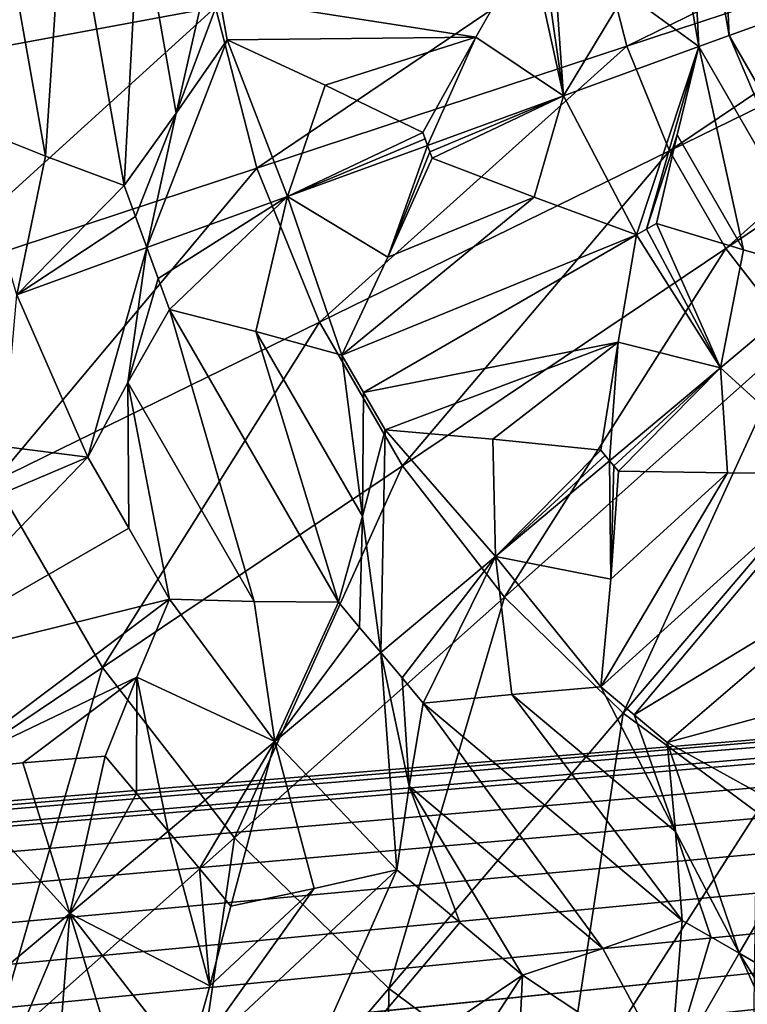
# Model space of a CAD drawing. Header units: millimetres. Extents: x -60 to 60, y -60 to 60.
# Tile 116 of 256: x -7.15 to -3.42, y -6.25 to -1.2. Entities that reach past the tile are written whole.
import ezdxf

# ---------------------------------------------------------------- set-up
doc = ezdxf.new("R2010")
doc.units = ezdxf.units.MM
doc.header["$LTSCALE"] = 65.185185
for name, color, linetype in [('1', 7, 'CONTINUOUS'), ('10', 7, 'CONTINUOUS'), ('122', 7, 'CONTINUOUS'), ('13', 7, 'CONTINUOUS'), ('27', 7, 'CONTINUOUS'), ('29', 7, 'CONTINUOUS'), ('32', 7, 'CONTINUOUS'), ('352', 7, 'CONTINUOUS'), ('362', 7, 'CONTINUOUS'), ('363', 7, 'CONTINUOUS'), ('364', 7, 'CONTINUOUS'), ('365', 7, 'CONTINUOUS'), ('366', 7, 'CONTINUOUS'), ('367', 7, 'CONTINUOUS'), ('368', 7, 'CONTINUOUS'), ('369', 7, 'CONTINUOUS'), ('374', 7, 'CONTINUOUS'), ('375', 7, 'CONTINUOUS'), ('376', 7, 'CONTINUOUS'), ('377', 7, 'CONTINUOUS'), ('378', 7, 'CONTINUOUS'), ('379', 7, 'CONTINUOUS'), ('381', 7, 'CONTINUOUS'), ('382', 7, 'CONTINUOUS'), ('383', 7, 'CONTINUOUS'), ('384', 7, 'CONTINUOUS'), ('385', 7, 'CONTINUOUS'), ('389', 7, 'CONTINUOUS'), ('390', 7, 'CONTINUOUS'), ('391', 7, 'CONTINUOUS'), ('392', 7, 'CONTINUOUS'), ('395', 7, 'CONTINUOUS'), ('396', 7, 'CONTINUOUS'), ('397', 7, 'CONTINUOUS'), ('4', 7, 'CONTINUOUS'), ('573', 7, 'CONTINUOUS'), ('672', 7, 'CONTINUOUS'), ('768', 7, 'CONTINUOUS'), ('769', 7, 'CONTINUOUS'), ('775', 7, 'CONTINUOUS'), ('787', 7, 'CONTINUOUS'), ('8', 7, 'CONTINUOUS'), ('9', 7, 'CONTINUOUS')]:
    doc.layers.add(name, color=color, linetype=linetype)

msp = doc.modelspace()

# ---------------------------------------------------------------- linework, layer by layer
at = {"layer": '1', "linetype": 'Continuous'}
for points in [[(0, -57.2756), (-60.1041, 0), (-57.2756, 0), (0, -57.2756)], [(0, -60.1041), (-60.1041, 0), (0, -57.2756), (0, -60.1041)]]:
    msp.add_3dface(points, dxfattribs=at)
at = {"layer": '10', "linetype": 'Continuous'}
for points in [[(56.2857, 0, 24.8), (-56.2857, 0, 24.8), (-25.9998, -6.75, 24.8), (56.2857, 0, 24.8)], [(-25.7219, -6.7813, 24.8), (56.2857, 0, 24.8), (-25.9998, -6.75, 24.8), (-25.7219, -6.7813, 24.8)], [(56.2857, 0, 24.8), (-25.7222, -9.2187, 24.8), (-23.3345, -17.3345, 24.8), (56.2857, 0, 24.8)], [(-25.7222, -9.2187, 24.8), (56.2857, 0, 24.8), (-25.4582, -9.1265, 24.8), (-25.7222, -9.2187, 24.8)], [(-25.4579, -6.8737, 24.8), (56.2857, 0, 24.8), (-25.7219, -6.7813, 24.8), (-25.4579, -6.8737, 24.8)], [(-25.4582, -9.1265, 24.8), (56.2857, 0, 24.8), (-25.2212, -8.9777, 24.8), (-25.4582, -9.1265, 24.8)], [(-25.2208, -7.0226, 24.8), (56.2857, 0, 24.8), (-25.4579, -6.8737, 24.8), (-25.2208, -7.0226, 24.8)], [(-25.2212, -8.9777, 24.8), (56.2857, 0, 24.8), (-25.0231, -8.7799, 24.8), (-25.2212, -8.9777, 24.8)], [(-25.023, -7.2203, 24.8), (56.2857, 0, 24.8), (-25.2208, -7.0226, 24.8), (-25.023, -7.2203, 24.8)], [(-25.0231, -8.7799, 24.8), (56.2857, 0, 24.8), (-24.8739, -8.5426, 24.8), (-25.0231, -8.7799, 24.8)], [(-24.8738, -7.4577, 24.8), (56.2857, 0, 24.8), (-25.023, -7.2203, 24.8), (-24.8738, -7.4577, 24.8)], [(-24.8739, -8.5426, 24.8), (56.2857, 0, 24.8), (-24.7815, -8.2787, 24.8), (-24.8739, -8.5426, 24.8)], [(-24.7814, -7.7218, 24.8), (56.2857, 0, 24.8), (-24.8738, -7.4577, 24.8), (-24.7814, -7.7218, 24.8)], [(-24.7815, -8.2787, 24.8), (56.2857, 0, 24.8), (-24.75, -8, 24.8), (-24.7815, -8.2787, 24.8)], [(-24.75, -8, 24.8), (56.2857, 0, 24.8), (-24.7814, -7.7218, 24.8), (-24.75, -8, 24.8)], [(-22.395, -17.4085, 24.8), (56.2857, 0, 24.8), (-23.3345, -17.3345, 24.8), (-22.395, -17.4085, 24.8)], [(-21.4797, -17.6284, 24.8), (56.2857, 0, 24.8), (-22.395, -17.4085, 24.8), (-21.4797, -17.6284, 24.8)], [(-20.6096, -17.989, 24.8), (56.2857, 0, 24.8), (-21.4797, -17.6284, 24.8), (-20.6096, -17.989, 24.8)], [(-19.8072, -18.4809, 24.8), (56.2857, 0, 24.8), (-20.6096, -17.989, 24.8), (-19.8072, -18.4809, 24.8)], [(-19.0916, -19.0921, 24.8), (56.2857, 0, 24.8), (-19.8072, -18.4809, 24.8), (-19.0916, -19.0921, 24.8)], [(-18.4804, -19.8078, 24.8), (56.2857, 0, 24.8), (-19.0916, -19.0921, 24.8), (-18.4804, -19.8078, 24.8)], [(-17.9885, -20.6105, 24.8), (56.2857, 0, 24.8), (-18.4804, -19.8078, 24.8), (-17.9885, -20.6105, 24.8)], [(-17.6282, -21.4804, 24.8), (56.2857, 0, 24.8), (-17.9885, -20.6105, 24.8), (-17.6282, -21.4804, 24.8)], [(56.2857, 0, 24.8), (-17.6282, -21.4804, 24.8), (0.0002, -22.25, 24.8), (56.2857, 0, 24.8)]]:
    msp.add_3dface(points, dxfattribs=at)
at = {"layer": '122', "linetype": 'Continuous'}
for points in [[(-8.1003, -0.3691, 44.4183), (-7.9746, -1.4686, 44.4183), (-6.2451, -0.2845, 45.1417), (-8.1003, -0.3691, 44.4183)], [(-6.2451, -0.2845, 45.1417), (-7.9746, -1.4686, 44.4183), (-6.1482, -1.1323, 45.1417), (-6.2451, -0.2845, 45.1417)], [(-4.1812, -0.77, 45.6703), (-4.0374, -1.3322, 45.6703), (-2.1105, -0.3887, 45.9923), (-4.1812, -0.77, 45.6703)], [(-2.1105, -0.3887, 45.9923), (-4.0374, -1.3322, 45.6703), (-2.038, -0.6724, 45.9923), (-2.1105, -0.3887, 45.9923)], [(-4.0374, -1.3322, 45.6703), (-3.8184, -1.8695, 45.6703), (-2.038, -0.6724, 45.9923), (-4.0374, -1.3322, 45.6703)], [(-2.038, -0.6724, 45.9923), (-3.8184, -1.8695, 45.6703), (-1.9274, -0.9437, 45.9923), (-2.038, -0.6724, 45.9923)], [(-6.1482, -1.1323, 45.1417), (-5.9368, -1.9589, 45.1417), (-4.1812, -0.77, 45.6703), (-6.1482, -1.1323, 45.1417)], [(-4.1812, -0.77, 45.6703), (-5.9368, -1.9589, 45.1417), (-4.0374, -1.3322, 45.6703), (-4.1812, -0.77, 45.6703)], [(-3.8184, -1.8695, 45.6703), (-3.5282, -2.372, 45.6703), (-1.9274, -0.9437, 45.9923), (-3.8184, -1.8695, 45.6703)], [(-1.9274, -0.9437, 45.9923), (-3.5282, -2.372, 45.6703), (-1.781, -1.1973, 45.9923), (-1.9274, -0.9437, 45.9923)], [(-7.9746, -1.4686, 44.4183), (-7.7004, -2.5408, 44.4183), (-6.1482, -1.1323, 45.1417), (-7.9746, -1.4686, 44.4183)], [(-6.1482, -1.1323, 45.1417), (-7.7004, -2.5408, 44.4183), (-5.9368, -1.9589, 45.1417), (-6.1482, -1.1323, 45.1417)], [(-3.5282, -2.372, 45.6703), (-3.1724, -2.8304, 45.6703), (-1.781, -1.1973, 45.9923), (-3.5282, -2.372, 45.6703)], [(-5.9368, -1.9589, 45.1417), (-5.6147, -2.749, 45.1417), (-4.0374, -1.3322, 45.6703), (-5.9368, -1.9589, 45.1417)], [(-4.0374, -1.3322, 45.6703), (-5.6147, -2.749, 45.1417), (-3.8184, -1.8695, 45.6703), (-4.0374, -1.3322, 45.6703)], [(-5.6147, -2.749, 45.1417), (-5.1881, -3.488, 45.1417), (-3.8184, -1.8695, 45.6703), (-5.6147, -2.749, 45.1417)], [(-3.8184, -1.8695, 45.6703), (-5.1881, -3.488, 45.1417), (-3.5282, -2.372, 45.6703), (-3.8184, -1.8695, 45.6703)], [(-7.7004, -2.5408, 44.4183), (-7.2827, -3.5657, 44.4183), (-5.9368, -1.9589, 45.1417), (-7.7004, -2.5408, 44.4183)], [(-5.9368, -1.9589, 45.1417), (-7.2827, -3.5657, 44.4183), (-5.6147, -2.749, 45.1417), (-5.9368, -1.9589, 45.1417)], [(-5.1881, -3.488, 45.1417), (-4.6648, -4.1619, 45.1417), (-3.5282, -2.372, 45.6703), (-5.1881, -3.488, 45.1417)], [(-3.5282, -2.372, 45.6703), (-4.6648, -4.1619, 45.1417), (-3.1724, -2.8304, 45.6703), (-3.5282, -2.372, 45.6703)], [(-7.2827, -3.5657, 44.4183), (-6.7293, -4.5241, 44.4183), (-5.6147, -2.749, 45.1417), (-7.2827, -3.5657, 44.4183)], [(-5.6147, -2.749, 45.1417), (-6.7293, -4.5241, 44.4183), (-5.1881, -3.488, 45.1417), (-5.6147, -2.749, 45.1417)], [(-4.6648, -4.1619, 45.1417), (-4.0547, -4.7584, 45.1417), (-3.1724, -2.8304, 45.6703), (-4.6648, -4.1619, 45.1417)], [(-3.1724, -2.8304, 45.6703), (-4.0547, -4.7584, 45.1417), (-2.7574, -3.236, 45.6703), (-3.1724, -2.8304, 45.6703)], [(-4.0547, -4.7584, 45.1417), (-3.369, -5.2662, 45.1417), (-2.7574, -3.236, 45.6703), (-4.0547, -4.7584, 45.1417)], [(-6.7293, -4.5241, 44.4183), (-6.0506, -5.3983, 44.4183), (-5.1881, -3.488, 45.1417), (-6.7293, -4.5241, 44.4183)], [(-5.1881, -3.488, 45.1417), (-6.0506, -5.3983, 44.4183), (-4.6648, -4.1619, 45.1417), (-5.1881, -3.488, 45.1417)], [(-7.2827, -3.5657, 44.4183), (-8.1304, -5.4661, 43.5195), (-6.7293, -4.5241, 44.4183), (-7.2827, -3.5657, 44.4183)], [(-6.0506, -5.3983, 44.4183), (-5.2592, -6.1719, 44.4183), (-4.6648, -4.1619, 45.1417), (-6.0506, -5.3983, 44.4183)], [(-4.6648, -4.1619, 45.1417), (-5.2592, -6.1719, 44.4183), (-4.0547, -4.7584, 45.1417), (-4.6648, -4.1619, 45.1417)], [(-8.1304, -5.4661, 43.5195), (-7.3103, -6.5222, 43.5195), (-6.7293, -4.5241, 44.4183), (-8.1304, -5.4661, 43.5195)], [(-6.7293, -4.5241, 44.4183), (-7.3103, -6.5222, 43.5195), (-6.0506, -5.3983, 44.4183), (-6.7293, -4.5241, 44.4183)], [(-5.2592, -6.1719, 44.4183), (-4.3698, -6.8306, 44.4183), (-4.0547, -4.7584, 45.1417), (-5.2592, -6.1719, 44.4183)], [(-4.0547, -4.7584, 45.1417), (-4.3698, -6.8306, 44.4183), (-3.369, -5.2662, 45.1417), (-4.0547, -4.7584, 45.1417)], [(-4.3698, -6.8306, 44.4183), (-3.399, -7.362, 44.4183), (-3.369, -5.2662, 45.1417), (-4.3698, -6.8306, 44.4183)], [(-7.3103, -6.5222, 43.5195), (-6.3541, -7.4569, 43.5195), (-6.0506, -5.3983, 44.4183), (-7.3103, -6.5222, 43.5195)], [(-6.0506, -5.3983, 44.4183), (-6.3541, -7.4569, 43.5195), (-5.2592, -6.1719, 44.4183), (-6.0506, -5.3983, 44.4183)], [(-6.3541, -7.4569, 43.5195), (-5.2796, -8.2527, 43.5195), (-5.2592, -6.1719, 44.4183), (-6.3541, -7.4569, 43.5195)], [(-5.2592, -6.1719, 44.4183), (-5.2796, -8.2527, 43.5195), (-4.3698, -6.8306, 44.4183), (-5.2592, -6.1719, 44.4183)]]:
    msp.add_3dface(points, dxfattribs=at)
at = {"layer": '13', "linetype": 'Continuous'}
for points in [[(-55.1543, 0, 20.4), (55.1543, 0, 20.4), (-25.7222, -6.7813, 20.4), (-55.1543, 0, 20.4)], [(-25.7222, -6.7813, 20.4), (55.1543, 0, 20.4), (-25.4582, -6.8735, 20.4), (-25.7222, -6.7813, 20.4)], [(55.1543, 0, 20.4), (14.7918, -23.5552, 20.4), (-25.4582, -6.8735, 20.4), (55.1543, 0, 20.4)]]:
    msp.add_3dface(points, dxfattribs=at)
at = {"layer": '27', "linetype": 'Continuous'}
msp.add_3dface([(0, -55.1543, -2), (-55.1543, 0, -2), (-22.2739, -32.8805), (0, -55.1543, -2)], dxfattribs=at)
at = {"layer": '29', "linetype": 'Continuous'}
for points in [[(-57.2756, 0, -2), (-55.1543, 0, -2), (0, -55.1543, -2), (-57.2756, 0, -2)], [(0, -57.2756, -2), (-57.2756, 0, -2), (0, -55.1543, -2), (0, -57.2756, -2)]]:
    msp.add_3dface(points, dxfattribs=at)
at = {"layer": '32', "linetype": 'Continuous'}
for points in [[(-57.2756, 0), (-57.2756, 0, -2), (0, -57.2756, -2), (-57.2756, 0)], [(0, -57.2756), (-57.2756, 0), (0, -57.2756, -2), (0, -57.2756)]]:
    msp.add_3dface(points, dxfattribs=at)
at = {"layer": '352', "linetype": 'Continuous'}
for points in [[(-3.7357, 0, 35.4247), (-3.5694, 0, 35.4398), (-3.5104, -1.2777, 35.4247), (-3.7357, 0, 35.4247)], [(-3.3542, -1.2208, 35.4398), (-3.5694, 0, 35.4398), (-3.3603, -0.2773, 35.4519), (-3.3542, -1.2208, 35.4398)], [(-3.5694, 0, 35.4398), (-3.3542, -1.2208, 35.4398), (-3.5104, -1.2777, 35.4247), (-3.5694, 0, 35.4398)], [(-4.0431, -1.059, 35.3797), (-3.902, 0, 35.4105), (-3.6666, -1.3346, 35.4105), (-4.0431, -1.059, 35.3797)], [(-3.902, 0, 35.4105), (-3.7357, 0, 35.4247), (-3.6666, -1.3346, 35.4105), (-3.902, 0, 35.4105)], [(-3.6666, -1.3346, 35.4105), (-3.7357, 0, 35.4247), (-3.5104, -1.2777, 35.4247), (-3.6666, -1.3346, 35.4105)]]:
    msp.add_3dface(points, dxfattribs=at)
at = {"layer": '362', "linetype": 'Continuous'}
for points in [[(-7.2472, -0.6191, 34.9614), (-6.9185, -0.3383, 35.0253), (-7.022, -1.8969, 34.9614), (-7.2472, -0.6191, 34.9614)], [(-7.022, -1.8969, 34.9614), (-6.9185, -0.3383, 35.0253), (-6.617, -2.0484, 35.0253), (-7.022, -1.8969, 34.9614)], [(-6.9185, -0.3383, 35.0253), (-6.541, -0.5968, 35.0767), (-6.617, -2.0484, 35.0253), (-6.9185, -0.3383, 35.0253)], [(-6.617, -2.0484, 35.0253), (-6.541, -0.5968, 35.0767), (-6.3504, -1.676, 35.0768), (-6.617, -2.0484, 35.0253)], [(-6.541, -0.5968, 35.0767), (-6.1662, -0.8617, 35.1345), (-6.3504, -1.676, 35.0768), (-6.541, -0.5968, 35.0767)], [(-7.4262, -1.7366, 34.9047), (-7.2472, -0.6191, 34.9614), (-7.022, -1.8969, 34.9614), (-7.4262, -1.7366, 34.9047)], [(-6.1662, -0.8617, 35.1345), (-6.1275, -1.0805, 35.1339), (-6.3504, -1.676, 35.0768), (-6.1662, -0.8617, 35.1345)], [(-6.1275, -1.0805, 35.1339), (-6.0891, -1.2993, 35.1345), (-6.3504, -1.676, 35.0768), (-6.1275, -1.0805, 35.1339)]]:
    msp.add_3dface(points, dxfattribs=at)
at = {"layer": '363', "linetype": 'Continuous'}
for points in [[(-6.1275, -1.0805, 35.1339), (-4.5341, -0.7995, 35.3424), (-4.8113, -1.2853, 35.2922), (-6.1275, -1.0805, 35.1339)], [(-6.0891, -1.2993, 35.1345), (-6.1275, -1.0805, 35.1339), (-4.8113, -1.2853, 35.2922), (-6.0891, -1.2993, 35.1345)], [(-5.5848, -1.5324, 35.1887), (-6.0891, -1.2993, 35.1345), (-4.8113, -1.2853, 35.2922), (-5.5848, -1.5324, 35.1887)], [(-5.0842, -1.776, 35.2509), (-5.5848, -1.5324, 35.1887), (-4.8113, -1.2853, 35.2922), (-5.0842, -1.776, 35.2509)]]:
    msp.add_3dface(points, dxfattribs=at)
at = {"layer": '364', "linetype": 'Continuous'}
for points in [[(-6.5011, -2.3662, 35.0239), (-6.0891, -1.2993, 35.1345), (-5.7793, -2.1035, 35.1275), (-6.5011, -2.3662, 35.0239)], [(-6.3504, -1.676, 35.0768), (-6.0891, -1.2993, 35.1345), (-6.5011, -2.3662, 35.0239), (-6.3504, -1.676, 35.0768)], [(-6.0891, -1.2993, 35.1345), (-5.5848, -1.5324, 35.1887), (-5.7793, -2.1035, 35.1275), (-6.0891, -1.2993, 35.1345)], [(-5.5848, -1.5324, 35.1887), (-5.0842, -1.776, 35.2509), (-5.7793, -2.1035, 35.1275), (-5.5848, -1.5324, 35.1887)], [(-6.617, -2.0484, 35.0253), (-6.3504, -1.676, 35.0768), (-6.559, -2.2073, 35.0242), (-6.617, -2.0484, 35.0253)], [(-6.559, -2.2073, 35.0242), (-6.3504, -1.676, 35.0768), (-6.5011, -2.3662, 35.0239), (-6.559, -2.2073, 35.0242)], [(-5.7793, -2.1035, 35.1275), (-5.0842, -1.776, 35.2509), (-5.0722, -1.8089, 35.2509), (-5.7793, -2.1035, 35.1275)], [(-5.0603, -1.8418, 35.2508), (-5.7793, -2.1035, 35.1275), (-5.0722, -1.8089, 35.2509), (-5.0603, -1.8418, 35.2508)]]:
    msp.add_3dface(points, dxfattribs=at)
at = {"layer": '365', "linetype": 'Continuous'}
for points in [[(-4.8113, -1.2853, 35.2922), (-4.5341, -0.7995, 35.3424), (-4.3626, -1.5879, 35.3225), (-4.8113, -1.2853, 35.2922)], [(-4.5341, -0.7995, 35.3424), (-4.476, -0.7892, 35.3487), (-4.3626, -1.5879, 35.3225), (-4.5341, -0.7995, 35.3424)], [(-4.476, -0.7892, 35.3487), (-4.4179, -0.779, 35.3551), (-4.3626, -1.5879, 35.3225), (-4.476, -0.7892, 35.3487)], [(-4.4179, -0.779, 35.3551), (-4.0431, -1.059, 35.3797), (-4.3626, -1.5879, 35.3225), (-4.4179, -0.779, 35.3551)], [(-4.0431, -1.059, 35.3797), (-3.6666, -1.3346, 35.4105), (-4.3626, -1.5879, 35.3225), (-4.0431, -1.059, 35.3797)], [(-5.0842, -1.776, 35.2509), (-4.8113, -1.2853, 35.2922), (-5.0603, -1.8418, 35.2508), (-5.0842, -1.776, 35.2509)], [(-5.0603, -1.8418, 35.2508), (-4.8113, -1.2853, 35.2922), (-4.3626, -1.5879, 35.3225), (-5.0603, -1.8418, 35.2508)], [(-5.0842, -1.776, 35.2509), (-5.0603, -1.8418, 35.2508), (-5.0722, -1.8089, 35.2509), (-5.0842, -1.776, 35.2509)]]:
    msp.add_3dface(points, dxfattribs=at)
at = {"layer": '366', "linetype": 'Continuous'}
for points in [[(-4.3626, -1.5879, 35.3225), (-3.6666, -1.3346, 35.4105), (-3.9872, -2.302, 35.3424), (-4.3626, -1.5879, 35.3225)], [(-3.9872, -2.302, 35.3424), (-3.6666, -1.3346, 35.4105), (-3.9361, -2.2725, 35.3487), (-3.9872, -2.302, 35.3424)], [(-3.9361, -2.2725, 35.3487), (-3.6666, -1.3346, 35.4105), (-3.7779, -1.7875, 35.3797), (-3.9361, -2.2725, 35.3487)], [(-5.0603, -1.8418, 35.2508), (-4.3626, -1.5879, 35.3225), (-5.0483, -1.8747, 35.2509), (-5.0603, -1.8418, 35.2508)], [(-5.0483, -1.8747, 35.2509), (-4.3626, -1.5879, 35.3225), (-5.0363, -1.9076, 35.2509), (-5.0483, -1.8747, 35.2509)], [(-5.0363, -1.9076, 35.2509), (-4.3626, -1.5879, 35.3225), (-4.5119, -2.108, 35.2922), (-5.0363, -1.9076, 35.2509)], [(-4.5119, -2.108, 35.2922), (-4.3626, -1.5879, 35.3225), (-3.9872, -2.302, 35.3424), (-4.5119, -2.108, 35.2922)], [(-3.885, -2.243, 35.3551), (-3.9361, -2.2725, 35.3487), (-3.7779, -1.7875, 35.3797), (-3.885, -2.243, 35.3551)]]:
    msp.add_3dface(points, dxfattribs=at)
at = {"layer": '367', "linetype": 'Continuous'}
for points in [[(-5.7793, -2.1035, 35.1275), (-5.0603, -1.8418, 35.2508), (-5.263, -2.4155, 35.1888), (-5.7793, -2.1035, 35.1275)], [(-5.0603, -1.8418, 35.2508), (-5.0483, -1.8747, 35.2509), (-5.263, -2.4155, 35.1888), (-5.0603, -1.8418, 35.2508)], [(-5.0483, -1.8747, 35.2509), (-5.0363, -1.9076, 35.2509), (-5.263, -2.4155, 35.1888), (-5.0483, -1.8747, 35.2509)], [(-6.5011, -2.3662, 35.0239), (-5.7793, -2.1035, 35.1275), (-6.4433, -2.5252, 35.0242), (-6.5011, -2.3662, 35.0239)], [(-6.4433, -2.5252, 35.0242), (-5.7793, -2.1035, 35.1275), (-6.3856, -2.6842, 35.0253), (-6.4433, -2.5252, 35.0242)], [(-6.3856, -2.6842, 35.0253), (-5.7793, -2.1035, 35.1275), (-5.9424, -2.7979, 35.0767), (-6.3856, -2.6842, 35.0253)], [(-5.9424, -2.7979, 35.0767), (-5.7793, -2.1035, 35.1275), (-5.4997, -2.9187, 35.1345), (-5.9424, -2.7979, 35.0767)], [(-5.4997, -2.9187, 35.1345), (-5.7793, -2.1035, 35.1275), (-5.263, -2.4155, 35.1888), (-5.4997, -2.9187, 35.1345)]]:
    msp.add_3dface(points, dxfattribs=at)
at = {"layer": '368', "linetype": 'Continuous'}
for points in [[(-7.1695, -2.6095, 34.8836), (-6.5011, -2.3662, 35.0239), (-6.805, -3.4431, 34.9047), (-7.1695, -2.6095, 34.8836)], [(-6.805, -3.4431, 34.9047), (-6.5011, -2.3662, 35.0239), (-6.5984, -3.0605, 34.9614), (-6.805, -3.4431, 34.9047)], [(-6.5011, -2.3662, 35.0239), (-6.4433, -2.5252, 35.0242), (-6.5984, -3.0605, 34.9614), (-6.5011, -2.3662, 35.0239)], [(-6.4433, -2.5252, 35.0242), (-6.3856, -2.6842, 35.0253), (-6.5984, -3.0605, 34.9614), (-6.4433, -2.5252, 35.0242)], [(-7.2368, -3.3884, 34.8319), (-7.1695, -2.6095, 34.8836), (-6.805, -3.4431, 34.9047), (-7.2368, -3.3884, 34.8319)]]:
    msp.add_3dface(points, dxfattribs=at)
at = {"layer": '369', "linetype": 'Continuous'}
for points in [[(-7.4262, -1.7366, 34.9047), (-7.022, -1.8969, 34.9614), (-7.1695, -2.6095, 34.8836), (-7.4262, -1.7366, 34.9047)], [(-7.022, -1.8969, 34.9614), (-6.617, -2.0484, 35.0253), (-7.1695, -2.6095, 34.8836), (-7.022, -1.8969, 34.9614)], [(-6.617, -2.0484, 35.0253), (-6.559, -2.2073, 35.0242), (-7.1695, -2.6095, 34.8836), (-6.617, -2.0484, 35.0253)], [(-6.559, -2.2073, 35.0242), (-6.5011, -2.3662, 35.0239), (-7.1695, -2.6095, 34.8836), (-6.559, -2.2073, 35.0242)]]:
    msp.add_3dface(points, dxfattribs=at)
at = {"layer": '374', "linetype": 'Continuous'}
for points in [[(-7.2368, -3.3884, 34.8319), (-6.805, -3.4431, 34.9047), (-8.1592, -4.0188, 34.6158), (-7.2368, -3.3884, 34.8319)], [(-8.1592, -4.0188, 34.6158), (-6.805, -3.4431, 34.9047), (-7.859, -4.5374, 34.6114), (-8.1592, -4.0188, 34.6158)], [(-7.859, -4.5374, 34.6114), (-6.805, -3.4431, 34.9047), (-6.5944, -3.8073, 34.9025), (-7.859, -4.5374, 34.6114)], [(-6.3844, -4.1717, 34.9047), (-7.859, -4.5374, 34.6114), (-6.5944, -3.8073, 34.9025), (-6.3844, -4.1717, 34.9047)], [(-7.56, -5.0567, 34.6158), (-7.859, -4.5374, 34.6114), (-6.3844, -4.1717, 34.9047), (-7.56, -5.0567, 34.6158)], [(-7.56, -5.0567, 34.6158), (-6.3844, -4.1717, 34.9047), (-6.5529, -4.573, 34.8319), (-7.56, -5.0567, 34.6158)], [(-7.1387, -5.0136, 34.6879), (-7.56, -5.0567, 34.6158), (-6.5529, -4.573, 34.8319), (-7.1387, -5.0136, 34.6879)], [(-6.7156, -4.9794, 34.7661), (-7.1387, -5.0136, 34.6879), (-6.5529, -4.573, 34.8319), (-6.7156, -4.9794, 34.7661)]]:
    msp.add_3dface(points, dxfattribs=at)
at = {"layer": '375', "linetype": 'Continuous'}
for points in [[(-6.5984, -3.0605, 34.9614), (-6.3856, -2.6842, 35.0253), (-5.9497, -4.1842, 34.9614), (-6.5984, -3.0605, 34.9614)], [(-6.3856, -2.6842, 35.0253), (-5.9424, -2.7979, 35.0767), (-5.5173, -4.188, 35.0253), (-6.3856, -2.6842, 35.0253)], [(-5.9497, -4.1842, 34.9614), (-6.3856, -2.6842, 35.0253), (-5.5173, -4.188, 35.0253), (-5.9497, -4.1842, 34.9614)], [(-5.9424, -2.7979, 35.0767), (-5.4997, -2.9187, 35.1345), (-5.3942, -3.7469, 35.0768), (-5.9424, -2.7979, 35.0767)], [(-5.5173, -4.188, 35.0253), (-5.9424, -2.7979, 35.0767), (-5.3942, -3.7469, 35.0768), (-5.5173, -4.188, 35.0253)], [(-5.4997, -2.9187, 35.1345), (-5.3885, -3.111, 35.1339), (-5.3942, -3.7469, 35.0768), (-5.4997, -2.9187, 35.1345)], [(-6.805, -3.4431, 34.9047), (-6.5984, -3.0605, 34.9614), (-6.5944, -3.8073, 34.9025), (-6.805, -3.4431, 34.9047)], [(-6.5984, -3.0605, 34.9614), (-6.3844, -4.1717, 34.9047), (-6.5944, -3.8073, 34.9025), (-6.5984, -3.0605, 34.9614)], [(-6.3844, -4.1717, 34.9047), (-6.5984, -3.0605, 34.9614), (-5.9497, -4.1842, 34.9614), (-6.3844, -4.1717, 34.9047)], [(-5.3885, -3.111, 35.1339), (-5.2775, -3.3035, 35.1345), (-5.3942, -3.7469, 35.0768), (-5.3885, -3.111, 35.1339)]]:
    msp.add_3dface(points, dxfattribs=at)
at = {"layer": '376', "linetype": 'Continuous'}
for points in [[(-5.0363, -1.9076, 35.2509), (-4.5119, -2.108, 35.2922), (-5.263, -2.4155, 35.1888), (-5.0363, -1.9076, 35.2509)], [(-4.5119, -2.108, 35.2922), (-5.4997, -2.9187, 35.1345), (-5.263, -2.4155, 35.1888), (-4.5119, -2.108, 35.2922)], [(-4.5119, -2.108, 35.2922), (-3.9872, -2.302, 35.3424), (-5.4997, -2.9187, 35.1345), (-4.5119, -2.108, 35.2922)], [(-5.4997, -2.9187, 35.1345), (-3.9872, -2.302, 35.3424), (-5.3885, -3.111, 35.1339), (-5.4997, -2.9187, 35.1345)], [(-5.3885, -3.111, 35.1339), (-3.9872, -2.302, 35.3424), (-4.0816, -2.8533, 35.2922), (-5.3885, -3.111, 35.1339)], [(-5.2775, -3.3035, 35.1345), (-5.3885, -3.111, 35.1339), (-4.0816, -2.8533, 35.2922), (-5.2775, -3.3035, 35.1345)], [(-4.7239, -3.3501, 35.1887), (-5.2775, -3.3035, 35.1345), (-4.0816, -2.8533, 35.2922), (-4.7239, -3.3501, 35.1887)], [(-4.1701, -3.4077, 35.2509), (-4.7239, -3.3501, 35.1887), (-4.0816, -2.8533, 35.2922), (-4.1701, -3.4077, 35.2509)]]:
    msp.add_3dface(points, dxfattribs=at)
at = {"layer": '377', "linetype": 'Continuous'}
for points in [[(-5.3942, -3.7469, 35.0768), (-5.2775, -3.3035, 35.1345), (-5.2997, -4.447, 35.0239), (-5.3942, -3.7469, 35.0768)], [(-5.2997, -4.447, 35.0239), (-5.2775, -3.3035, 35.1345), (-4.7113, -3.9533, 35.1275), (-5.2997, -4.447, 35.0239)], [(-5.2775, -3.3035, 35.1345), (-4.7239, -3.3501, 35.1887), (-4.7113, -3.9533, 35.1275), (-5.2775, -3.3035, 35.1345)], [(-4.7239, -3.3501, 35.1887), (-4.1701, -3.4077, 35.2509), (-4.7113, -3.9533, 35.1275), (-4.7239, -3.3501, 35.1887)], [(-4.7113, -3.9533, 35.1275), (-4.1701, -3.4077, 35.2509), (-4.1477, -3.4346, 35.2509), (-4.7113, -3.9533, 35.1275)], [(-4.1252, -3.4614, 35.2508), (-4.7113, -3.9533, 35.1275), (-4.1477, -3.4346, 35.2509), (-4.1252, -3.4614, 35.2508)], [(-5.5173, -4.188, 35.0253), (-5.3942, -3.7469, 35.0768), (-5.4085, -4.3175, 35.0242), (-5.5173, -4.188, 35.0253)], [(-5.4085, -4.3175, 35.0242), (-5.3942, -3.7469, 35.0768), (-5.2997, -4.447, 35.0239), (-5.4085, -4.3175, 35.0242)]]:
    msp.add_3dface(points, dxfattribs=at)
at = {"layer": '378', "linetype": 'Continuous'}
for points in [[(-3.9872, -2.302, 35.3424), (-3.9361, -2.2725, 35.3487), (-3.5564, -2.9842, 35.3225), (-3.9872, -2.302, 35.3424)], [(-3.9361, -2.2725, 35.3487), (-3.885, -2.243, 35.3551), (-3.5564, -2.9842, 35.3225), (-3.9361, -2.2725, 35.3487)], [(-3.885, -2.243, 35.3551), (-3.4371, -2.378, 35.3797), (-3.5564, -2.9842, 35.3225), (-3.885, -2.243, 35.3551)], [(-4.0816, -2.8533, 35.2922), (-3.9872, -2.302, 35.3424), (-3.5564, -2.9842, 35.3225), (-4.0816, -2.8533, 35.2922)], [(-3.4371, -2.378, 35.3797), (-2.9891, -2.5081, 35.4105), (-3.5564, -2.9842, 35.3225), (-3.4371, -2.378, 35.3797)], [(-4.1701, -3.4077, 35.2509), (-4.0816, -2.8533, 35.2922), (-4.1252, -3.4614, 35.2508), (-4.1701, -3.4077, 35.2509)], [(-4.1252, -3.4614, 35.2508), (-4.0816, -2.8533, 35.2922), (-3.5564, -2.9842, 35.3225), (-4.1252, -3.4614, 35.2508)], [(-4.1701, -3.4077, 35.2509), (-4.1252, -3.4614, 35.2508), (-4.1477, -3.4346, 35.2509), (-4.1701, -3.4077, 35.2509)]]:
    msp.add_3dface(points, dxfattribs=at)
at = {"layer": '379', "linetype": 'Continuous'}
for points in [[(-3.5104, -1.2777, 35.4247), (-3.3542, -1.2208, 35.4398), (-2.8617, -2.4012, 35.4247), (-3.5104, -1.2777, 35.4247)], [(-3.6666, -1.3346, 35.4105), (-3.5104, -1.2777, 35.4247), (-2.9891, -2.5081, 35.4105), (-3.6666, -1.3346, 35.4105)], [(-2.9891, -2.5081, 35.4105), (-3.5104, -1.2777, 35.4247), (-2.8617, -2.4012, 35.4247), (-2.9891, -2.5081, 35.4105)], [(-3.7779, -1.7875, 35.3797), (-3.6666, -1.3346, 35.4105), (-3.4371, -2.378, 35.3797), (-3.7779, -1.7875, 35.3797)], [(-3.6666, -1.3346, 35.4105), (-2.9891, -2.5081, 35.4105), (-3.4371, -2.378, 35.3797), (-3.6666, -1.3346, 35.4105)], [(-3.885, -2.243, 35.3551), (-3.7779, -1.7875, 35.3797), (-3.4371, -2.378, 35.3797), (-3.885, -2.243, 35.3551)]]:
    msp.add_3dface(points, dxfattribs=at)
at = {"layer": '381', "linetype": 'Continuous'}
for points in [[(-3.5564, -2.9842, 35.3225), (-2.9891, -2.5081, 35.4105), (-2.9594, -3.5269, 35.3424), (-3.5564, -2.9842, 35.3225)], [(-4.1252, -3.4614, 35.2508), (-3.5564, -2.9842, 35.3225), (-4.1027, -3.4882, 35.2509), (-4.1252, -3.4614, 35.2508)], [(-4.1027, -3.4882, 35.2509), (-3.5564, -2.9842, 35.3225), (-4.0802, -3.5151, 35.2509), (-4.1027, -3.4882, 35.2509)], [(-4.0802, -3.5151, 35.2509), (-3.5564, -2.9842, 35.3225), (-3.5189, -3.5241, 35.2922), (-4.0802, -3.5151, 35.2509)], [(-3.5189, -3.5241, 35.2922), (-3.5564, -2.9842, 35.3225), (-2.9594, -3.5269, 35.3424), (-3.5189, -3.5241, 35.2922)]]:
    msp.add_3dface(points, dxfattribs=at)
at = {"layer": '382', "linetype": 'Continuous'}
for points in [[(-4.7113, -3.9533, 35.1275), (-4.1252, -3.4614, 35.2508), (-4.1195, -4.0698, 35.1888), (-4.7113, -3.9533, 35.1275)], [(-4.1252, -3.4614, 35.2508), (-4.1027, -3.4882, 35.2509), (-4.1195, -4.0698, 35.1888), (-4.1252, -3.4614, 35.2508)], [(-4.1027, -3.4882, 35.2509), (-4.0802, -3.5151, 35.2509), (-4.1195, -4.0698, 35.1888), (-4.1027, -3.4882, 35.2509)], [(-5.2997, -4.447, 35.0239), (-4.7113, -3.9533, 35.1275), (-5.191, -4.5766, 35.0242), (-5.2997, -4.447, 35.0239)], [(-5.191, -4.5766, 35.0242), (-4.7113, -3.9533, 35.1275), (-5.0824, -4.7063, 35.0253), (-5.191, -4.5766, 35.0242)], [(-5.0824, -4.7063, 35.0253), (-4.7113, -3.9533, 35.1275), (-4.6271, -4.6616, 35.0767), (-5.0824, -4.7063, 35.0253)], [(-4.6271, -4.6616, 35.0767), (-4.7113, -3.9533, 35.1275), (-4.1697, -4.6236, 35.1345), (-4.6271, -4.6616, 35.0767)], [(-4.1697, -4.6236, 35.1345), (-4.7113, -3.9533, 35.1275), (-4.1195, -4.0698, 35.1888), (-4.1697, -4.6236, 35.1345)]]:
    msp.add_3dface(points, dxfattribs=at)
at = {"layer": '383', "linetype": 'Continuous'}
for points in [[(-5.8447, -4.9043, 34.8836), (-5.2997, -4.447, 35.0239), (-5.217, -5.563, 34.9047), (-5.8447, -4.9043, 34.8836)], [(-5.217, -5.563, 34.9047), (-5.2997, -4.447, 35.0239), (-5.1537, -5.1327, 34.9614), (-5.217, -5.563, 34.9047)], [(-5.2997, -4.447, 35.0239), (-5.191, -4.5766, 35.0242), (-5.1537, -5.1327, 34.9614), (-5.2997, -4.447, 35.0239)], [(-5.191, -4.5766, 35.0242), (-5.0824, -4.7063, 35.0253), (-5.1537, -5.1327, 34.9614), (-5.191, -4.5766, 35.0242)], [(-6.3924, -5.3638, 34.763), (-5.8447, -4.9043, 34.8836), (-6.231, -5.5563, 34.7638), (-6.3924, -5.3638, 34.763)], [(-6.231, -5.5563, 34.7638), (-5.8447, -4.9043, 34.8836), (-6.0699, -5.7489, 34.7661), (-6.231, -5.5563, 34.7638)], [(-6.0699, -5.7489, 34.7661), (-5.8447, -4.9043, 34.8836), (-5.6415, -5.6592, 34.8319), (-6.0699, -5.7489, 34.7661)], [(-5.6415, -5.6592, 34.8319), (-5.8447, -4.9043, 34.8836), (-5.217, -5.563, 34.9047), (-5.6415, -5.6592, 34.8319)]]:
    msp.add_3dface(points, dxfattribs=at)
at = {"layer": '384', "linetype": 'Continuous'}
for points in [[(-6.5529, -4.573, 34.8319), (-6.3844, -4.1717, 34.9047), (-5.8447, -4.9043, 34.8836), (-6.5529, -4.573, 34.8319)], [(-6.3844, -4.1717, 34.9047), (-5.9497, -4.1842, 34.9614), (-5.8447, -4.9043, 34.8836), (-6.3844, -4.1717, 34.9047)], [(-5.9497, -4.1842, 34.9614), (-5.5173, -4.188, 35.0253), (-5.8447, -4.9043, 34.8836), (-5.9497, -4.1842, 34.9614)], [(-5.5173, -4.188, 35.0253), (-5.4085, -4.3175, 35.0242), (-5.8447, -4.9043, 34.8836), (-5.5173, -4.188, 35.0253)], [(-5.4085, -4.3175, 35.0242), (-5.2997, -4.447, 35.0239), (-5.8447, -4.9043, 34.8836), (-5.4085, -4.3175, 35.0242)], [(-6.7156, -4.9794, 34.7661), (-6.5529, -4.573, 34.8319), (-6.5539, -5.1715, 34.7638), (-6.7156, -4.9794, 34.7661)], [(-6.5529, -4.573, 34.8319), (-6.3924, -5.3638, 34.763), (-6.5539, -5.1715, 34.7638), (-6.5529, -4.573, 34.8319)], [(-6.5529, -4.573, 34.8319), (-5.8447, -4.9043, 34.8836), (-6.3924, -5.3638, 34.763), (-6.5529, -4.573, 34.8319)]]:
    msp.add_3dface(points, dxfattribs=at)
at = {"layer": '385', "linetype": 'Continuous'}
for points in [[(-7.1387, -5.0136, 34.6879), (-6.7156, -4.9794, 34.7661), (-6.8963, -5.7867, 34.6118), (-7.1387, -5.0136, 34.6879)], [(-6.7156, -4.9794, 34.7661), (-6.5539, -5.1715, 34.7638), (-6.8963, -5.7867, 34.6118), (-6.7156, -4.9794, 34.7661)], [(-7.56, -5.0567, 34.6158), (-7.1387, -5.0136, 34.6879), (-6.8963, -5.7867, 34.6118), (-7.56, -5.0567, 34.6158)], [(-7.4036, -6.2123, 34.4801), (-7.56, -5.0567, 34.6158), (-6.8963, -5.7867, 34.6118), (-7.4036, -6.2123, 34.4801)], [(-6.5539, -5.1715, 34.7638), (-6.3924, -5.3638, 34.763), (-6.8963, -5.7867, 34.6118), (-6.5539, -5.1715, 34.7638)]]:
    msp.add_3dface(points, dxfattribs=at)
at = {"layer": '389', "linetype": 'Continuous'}
for points in [[(-5.6415, -5.6592, 34.8319), (-5.217, -5.563, 34.9047), (-6.2926, -6.5671, 34.6158), (-5.6415, -5.6592, 34.8319)], [(-6.2926, -6.5671, 34.6158), (-5.217, -5.563, 34.9047), (-5.8331, -6.9517, 34.6114), (-6.2926, -6.5671, 34.6158)], [(-5.8331, -6.9517, 34.6114), (-5.217, -5.563, 34.9047), (-4.8945, -5.8331, 34.9025), (-5.8331, -6.9517, 34.6114)], [(-5.6415, -5.6592, 34.8319), (-6.2926, -6.5671, 34.6158), (-6.177, -6.1591, 34.688), (-5.6415, -5.6592, 34.8319)], [(-6.0699, -5.7489, 34.7661), (-5.6415, -5.6592, 34.8319), (-6.177, -6.1591, 34.688), (-6.0699, -5.7489, 34.7661)], [(-4.5725, -6.1037, 34.9047), (-5.8331, -6.9517, 34.6114), (-4.8945, -5.8331, 34.9025), (-4.5725, -6.1037, 34.9047)], [(-5.3746, -7.3374, 34.6158), (-5.8331, -6.9517, 34.6114), (-4.5725, -6.1037, 34.9047), (-5.3746, -7.3374, 34.6158)], [(-5.3746, -7.3374, 34.6158), (-4.5725, -6.1037, 34.9047), (-4.5936, -6.5385, 34.8319), (-5.3746, -7.3374, 34.6158)]]:
    msp.add_3dface(points, dxfattribs=at)
at = {"layer": '390', "linetype": 'Continuous'}
for points in [[(-4.6271, -4.6616, 35.0767), (-4.1697, -4.6236, 35.1345), (-3.7874, -5.3658, 35.0768), (-4.6271, -4.6616, 35.0767)], [(-4.1697, -4.6236, 35.1345), (-3.9995, -4.7664, 35.1339), (-3.7874, -5.3658, 35.0768), (-4.1697, -4.6236, 35.1345)], [(-5.0824, -4.7063, 35.0253), (-4.6271, -4.6616, 35.0767), (-3.7522, -5.8225, 35.0253), (-5.0824, -4.7063, 35.0253)], [(-3.7522, -5.8225, 35.0253), (-4.6271, -4.6616, 35.0767), (-3.7874, -5.3658, 35.0768), (-3.7522, -5.8225, 35.0253)], [(-5.1537, -5.1327, 34.9614), (-5.0824, -4.7063, 35.0253), (-4.1598, -5.9667, 34.9614), (-5.1537, -5.1327, 34.9614)], [(-4.1598, -5.9667, 34.9614), (-5.0824, -4.7063, 35.0253), (-3.7522, -5.8225, 35.0253), (-4.1598, -5.9667, 34.9614)], [(-3.9995, -4.7664, 35.1339), (-3.8293, -4.9093, 35.1345), (-3.7874, -5.3658, 35.0768), (-3.9995, -4.7664, 35.1339)], [(-5.217, -5.563, 34.9047), (-5.1537, -5.1327, 34.9614), (-4.8945, -5.8331, 34.9025), (-5.217, -5.563, 34.9047)], [(-4.5725, -6.1037, 34.9047), (-5.1537, -5.1327, 34.9614), (-4.1598, -5.9667, 34.9614), (-4.5725, -6.1037, 34.9047)], [(-5.1537, -5.1327, 34.9614), (-4.5725, -6.1037, 34.9047), (-4.8945, -5.8331, 34.9025), (-5.1537, -5.1327, 34.9614)]]:
    msp.add_3dface(points, dxfattribs=at)
at = {"layer": '391', "linetype": 'Continuous'}
for points in [[(-3.5189, -3.5241, 35.2922), (-4.1697, -4.6236, 35.1345), (-4.1195, -4.0698, 35.1888), (-3.5189, -3.5241, 35.2922)], [(-3.5189, -3.5241, 35.2922), (-2.9594, -3.5269, 35.3424), (-4.1697, -4.6236, 35.1345), (-3.5189, -3.5241, 35.2922)], [(-4.1697, -4.6236, 35.1345), (-2.9594, -3.5269, 35.3424), (-3.9995, -4.7664, 35.1339), (-4.1697, -4.6236, 35.1345)], [(-4.0802, -3.5151, 35.2509), (-3.5189, -3.5241, 35.2922), (-4.1195, -4.0698, 35.1888), (-4.0802, -3.5151, 35.2509)], [(-3.9995, -4.7664, 35.1339), (-2.9594, -3.5269, 35.3424), (-2.8595, -4.0772, 35.2922), (-3.9995, -4.7664, 35.1339)], [(-3.8293, -4.9093, 35.1345), (-3.9995, -4.7664, 35.1339), (-2.8595, -4.0772, 35.2922), (-3.8293, -4.9093, 35.1345)], [(-3.2932, -4.7637, 35.1887), (-3.8293, -4.9093, 35.1345), (-2.8595, -4.0772, 35.2922), (-3.2932, -4.7637, 35.1887)]]:
    msp.add_3dface(points, dxfattribs=at)
at = {"layer": '392', "linetype": 'Continuous'}
for points in [[(-3.8293, -4.9093, 35.1345), (-3.2932, -4.7637, 35.1887), (-3.0751, -5.3262, 35.1275), (-3.8293, -4.9093, 35.1345)], [(-3.4592, -5.9914, 35.0239), (-3.8293, -4.9093, 35.1345), (-3.0751, -5.3262, 35.1275), (-3.4592, -5.9914, 35.0239)], [(-3.7874, -5.3658, 35.0768), (-3.8293, -4.9093, 35.1345), (-3.4592, -5.9914, 35.0239), (-3.7874, -5.3658, 35.0768)], [(-3.6057, -5.9069, 35.0242), (-3.7874, -5.3658, 35.0768), (-3.4592, -5.9914, 35.0239), (-3.6057, -5.9069, 35.0242)], [(-3.7522, -5.8225, 35.0253), (-3.7874, -5.3658, 35.0768), (-3.6057, -5.9069, 35.0242), (-3.7522, -5.8225, 35.0253)]]:
    msp.add_3dface(points, dxfattribs=at)
at = {"layer": '395', "linetype": 'Continuous'}
msp.add_3dface([(-3.4592, -5.9914, 35.0239), (-3.0751, -5.3262, 35.1275), (-3.3127, -6.076, 35.0242), (-3.4592, -5.9914, 35.0239)], dxfattribs=at)
at = {"layer": '396', "linetype": 'Continuous'}
for points in [[(-3.8148, -6.6075, 34.8836), (-3.4592, -5.9914, 35.0239), (-2.9997, -7.0118, 34.9047), (-3.8148, -6.6075, 34.8836)], [(-3.4592, -5.9914, 35.0239), (-3.3127, -6.076, 35.0242), (-3.0875, -6.5858, 34.9614), (-3.4592, -5.9914, 35.0239)], [(-2.9997, -7.0118, 34.9047), (-3.4592, -5.9914, 35.0239), (-3.0875, -6.5858, 34.9614), (-2.9997, -7.0118, 34.9047)]]:
    msp.add_3dface(points, dxfattribs=at)
at = {"layer": '397', "linetype": 'Continuous'}
for points in [[(-4.1598, -5.9667, 34.9614), (-3.7522, -5.8225, 35.0253), (-3.8148, -6.6075, 34.8836), (-4.1598, -5.9667, 34.9614)], [(-3.7522, -5.8225, 35.0253), (-3.6057, -5.9069, 35.0242), (-3.8148, -6.6075, 34.8836), (-3.7522, -5.8225, 35.0253)], [(-3.6057, -5.9069, 35.0242), (-3.4592, -5.9914, 35.0239), (-3.8148, -6.6075, 34.8836), (-3.6057, -5.9069, 35.0242)], [(-4.5725, -6.1037, 34.9047), (-4.1598, -5.9667, 34.9614), (-3.8148, -6.6075, 34.8836), (-4.5725, -6.1037, 34.9047)], [(-4.5936, -6.5385, 34.8319), (-4.5725, -6.1037, 34.9047), (-3.8148, -6.6075, 34.8836), (-4.5936, -6.5385, 34.8319)]]:
    msp.add_3dface(points, dxfattribs=at)
at = {"layer": '4', "linetype": 'Continuous'}
for points in [[(-60.1041, 0, 50), (0, -60.1041), (0, -60.1041, 50), (-60.1041, 0, 50)], [(-60.1041, 0), (0, -60.1041), (-60.1041, 0, 50), (-60.1041, 0)]]:
    msp.add_3dface(points, dxfattribs=at)
at = {"layer": '573', "linetype": 'Continuous'}
for points in [[(-6.8963, -5.7867, 34.6118), (-6.3924, -5.3638, 34.763), (-6.177, -6.1591, 34.688), (-6.8963, -5.7867, 34.6118)], [(-6.3924, -5.3638, 34.763), (-6.231, -5.5563, 34.7638), (-6.177, -6.1591, 34.688), (-6.3924, -5.3638, 34.763)], [(-6.231, -5.5563, 34.7638), (-6.0699, -5.7489, 34.7661), (-6.177, -6.1591, 34.688), (-6.231, -5.5563, 34.7638)], [(-7.4036, -6.2123, 34.4801), (-6.8963, -5.7867, 34.6118), (-7.1866, -6.4712, 34.4815), (-7.4036, -6.2123, 34.4801)], [(-6.8963, -5.7867, 34.6118), (-6.97, -6.7303, 34.4857), (-7.1866, -6.4712, 34.4815), (-6.8963, -5.7867, 34.6118)], [(-6.97, -6.7303, 34.4857), (-6.8963, -5.7867, 34.6118), (-6.6327, -6.6457, 34.5483), (-6.97, -6.7303, 34.4857)], [(-6.2926, -6.5671, 34.6158), (-6.8963, -5.7867, 34.6118), (-6.177, -6.1591, 34.688), (-6.2926, -6.5671, 34.6158)], [(-6.8963, -5.7867, 34.6118), (-6.2926, -6.5671, 34.6158), (-6.6327, -6.6457, 34.5483), (-6.8963, -5.7867, 34.6118)]]:
    msp.add_3dface(points, dxfattribs=at)
at = {"layer": '672', "linetype": 'Continuous'}
for points in [[(-57.4262, 0, 49), (-54.9506, -0.2373, 49), (0, -57.4262, 49), (-57.4262, 0, 49)], [(0, -57.4262, 49), (-54.9506, -0.2373, 49), (-45.9183, -9.4423, 49), (0, -57.4262, 49)]]:
    msp.add_3dface(points, dxfattribs=at)
at = {"layer": '768', "linetype": 'Continuous'}
for points in [[(-57.4447, 0, 50), (0, -57.4447, 50), (-0.3175, -53.4451, 50), (-57.4447, 0, 50)], [(-4.1021, -49.7445, 50), (-57.4447, 0, 50), (-0.3175, -53.4451, 50), (-4.1021, -49.7445, 50)], [(-8.2644, -45.6598, 50), (-57.4447, 0, 50), (-4.1021, -49.7445, 50), (-8.2644, -45.6598, 50)]]:
    msp.add_3dface(points, dxfattribs=at)
at = {"layer": '769', "linetype": 'Continuous'}
for points in [[(0, -57.4447, 50), (-57.4447, 0, 50), (-57.5002, -0.0555, 49.9874), (0, -57.4447, 50)], [(-57.5501, -0.1054, 49.9507), (-0.0555, -57.5002, 49.9874), (-57.5002, -0.0555, 49.9874), (-57.5501, -0.1054, 49.9507)], [(-0.0555, -57.5002, 49.9874), (0, -57.4447, 50), (-57.5002, -0.0555, 49.9874), (-0.0555, -57.5002, 49.9874)], [(-57.614, -0.1692, 49.8223), (-0.1447, -57.5894, 49.8936), (-57.5894, -0.1446, 49.8938), (-57.614, -0.1692, 49.8223)], [(-57.5894, -0.1446, 49.8938), (-0.1054, -57.5502, 49.9507), (-57.5501, -0.1054, 49.9507), (-57.5894, -0.1446, 49.8938)], [(-0.1447, -57.5894, 49.8936), (-0.1054, -57.5502, 49.9507), (-57.5894, -0.1446, 49.8938), (-0.1447, -57.5894, 49.8936)], [(-0.1054, -57.5502, 49.9507), (-0.0555, -57.5002, 49.9874), (-57.5501, -0.1054, 49.9507), (-0.1054, -57.5502, 49.9507)], [(-57.6214, -0.1767, 49.7435), (-0.1693, -57.614, 49.822), (-57.614, -0.1692, 49.8223), (-57.6214, -0.1767, 49.7435)], [(-0.1767, -57.6214, 49.7435), (-0.1693, -57.614, 49.822), (-57.6214, -0.1767, 49.7435), (-0.1767, -57.6214, 49.7435)], [(-0.1693, -57.614, 49.822), (-0.1447, -57.5894, 49.8936), (-57.614, -0.1692, 49.8223), (-0.1693, -57.614, 49.822)]]:
    msp.add_3dface(points, dxfattribs=at)
at = {"layer": '775', "linetype": 'Continuous'}
for points in [[(-57.4262, 0, 49), (-0.0666, -57.4928, 49.0184), (-57.4928, -0.0666, 49.0184), (-57.4262, 0, 49)], [(-57.4262, 0, 49), (0, -57.4262, 49), (-0.0666, -57.4928, 49.0184), (-57.4262, 0, 49)], [(-57.4928, -0.0666, 49.0184), (-0.1234, -57.5496, 49.0709), (-57.5496, -0.1234, 49.071), (-57.4928, -0.0666, 49.0184)], [(-0.0666, -57.4928, 49.0184), (-0.1234, -57.5496, 49.0709), (-57.4928, -0.0666, 49.0184), (-0.0666, -57.4928, 49.0184)], [(-57.5496, -0.1234, 49.071), (-0.162, -57.5882, 49.1498), (-57.5882, -0.162, 49.15), (-57.5496, -0.1234, 49.071)], [(-0.1234, -57.5496, 49.0709), (-0.162, -57.5882, 49.1498), (-57.5496, -0.1234, 49.071), (-0.1234, -57.5496, 49.0709)], [(-57.5882, -0.162, 49.15), (-0.1767, -57.6029, 49.2435), (-57.6029, -0.1767, 49.2435), (-57.5882, -0.162, 49.15)], [(-0.162, -57.5882, 49.1498), (-0.1767, -57.6029, 49.2435), (-57.5882, -0.162, 49.15), (-0.162, -57.5882, 49.1498)]]:
    msp.add_3dface(points, dxfattribs=at)
at = {"layer": '787', "linetype": 'Continuous'}
for points in [[(-0.1767, -57.6214, 49.7435), (-57.6214, -0.1767, 49.7435), (-0.1767, -57.6029, 49.2435), (-0.1767, -57.6214, 49.7435)], [(-0.1767, -57.6029, 49.2435), (-57.6214, -0.1767, 49.7435), (-57.6029, -0.1767, 49.2435), (-0.1767, -57.6029, 49.2435)]]:
    msp.add_3dface(points, dxfattribs=at)
at = {"layer": '8', "linetype": 'Continuous'}
for points in [[(-60.1041, 0, 50), (0, -60.1041, 50), (-56.2857, 0, 50), (-60.1041, 0, 50)], [(-56.2857, 0, 50), (0, -60.1041, 50), (0, -56.2857, 50), (-56.2857, 0, 50)]]:
    msp.add_3dface(points, dxfattribs=at)
at = {"layer": '9', "linetype": 'Continuous'}
for points in [[(-56.2857, 0, 50), (0, -56.2857, 50), (-56.2857, 0, 24.8), (-56.2857, 0, 50)], [(0, -56.2857, 50), (-32.3855, -23.9002, 24.8), (-56.2857, 0, 24.8), (0, -56.2857, 50)]]:
    msp.add_3dface(points, dxfattribs=at)

doc.saveas('drawing.dxf')
